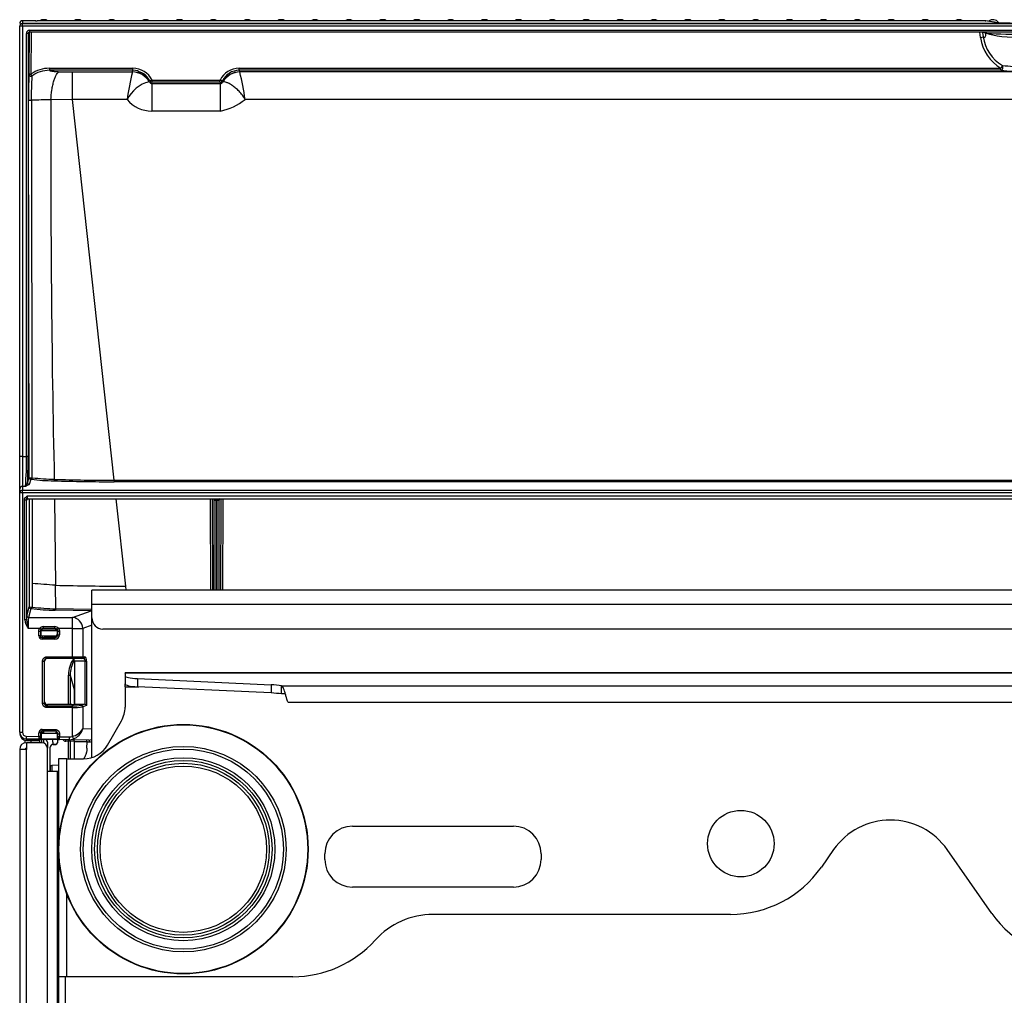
# Model space of a CAD drawing. Header units: millimetres. Extents: x 61 to 344, y 18 to 427.
# Tile 28 of 29: x 90 to 125, y 392 to 427. Entities that reach past the tile are written whole.
import ezdxf

# ---------------------------------------------------------------- set-up
doc = ezdxf.new("R2010")
doc.units = ezdxf.units.MM
doc.layers.add('146338PRO-HÜLLEN', color=7, linetype='Continuous')
doc.layers.add('Standard', color=7, linetype='Continuous')

# ---------------------------------------------------------------- blocks, each defined once
blk = doc.blocks.new('SE3')
at = {"layer": '146338PRO-HÜLLEN', "color": 7, "linetype": 'Continuous'}
for p, q in [((89.784, 427.116), (89.784, 427.115)), ((89.884, 427.214), (89.884, 427.216)), ((90.245, 427.216), (89.884, 427.216)), ((89.884, 427.214), (89.884, 427.114)), ((90.357, 427.214), (89.884, 427.214)), ((89.884, 427.114), (89.884, 427.111)), ((172.084, 427.114), (89.884, 427.114)), ((89.884, 427.024), (89.884, 427.111)), ((89.884, 427.111), (172.084, 427.111)), ((124.594, 427.214), (90.415, 427.214)), ((90.415, 427.214), (90.415, 427.214)), ((124.594, 427.214), (90.415, 427.214)), ((124.903, 427.17), (124.594, 427.214)), ((124.594, 427.214), (124.624, 427.21)), ((124.594, 427.214), (124.594, 427.214)), ((124.623, 427.212), (124.607, 427.212)), ((124.931, 427.168), (124.624, 427.212)), ((89.784, 427.012), (89.784, 427.014)), ((89.784, 411.486), (89.784, 427.012)), ((172.084, 427.024), (89.884, 427.024)), ((89.884, 427.024), (89.884, 411.499)), ((90.026, 411.499), (90.026, 426.756)), ((90.124, 426.805), (90.086, 426.749)), ((90.086, 426.749), (90.086, 411.492)), ((90.129, 425.302), (90.137, 426.81)), ((90.147, 426.811), (90.147, 426.878)), ((90.147, 426.878), (125.781, 426.878)), ((90.147, 426.81), (125.781, 426.81)), ((90.197, 426.809), (90.189, 425.287)), ((124.385, 426.809), (90.197, 426.809)), ((124.43, 426.606), (124.397, 426.808)), ((124.499, 426.788), (124.524, 426.638)), ((124.622, 426.771), (124.499, 426.788)), ((90.856, 425.501), (93.869, 425.501)), ((90.856, 425.501), (90.856, 425.428)), ((93.869, 425.428), (90.856, 425.428)), ((91.69, 424.373), (91.69, 425.369)), ((91.69, 425.369), (93.851, 425.369)), ((93.853, 425.373), (93.869, 425.428)), ((93.869, 425.428), (93.869, 425.501)), ((94.051, 425.403), (93.869, 425.428)), ((94.056, 425.401), (94.051, 425.403)), ((94.057, 425.401), (94.202, 425.339)), ((94.202, 425.339), (94.243, 425.314)), ((97.7, 425.501), (125.162, 425.501)), ((97.7, 425.428), (97.7, 425.501)), ((125.162, 425.428), (97.7, 425.428)), ((97.7, 425.428), (97.715, 425.373)), ((97.715, 425.373), (97.717, 425.369)), ((164.251, 425.369), (97.717, 425.369)), ((125.162, 425.428), (125.162, 425.501)), ((94.368, 425.205), (94.361, 425.213)), ((94.475, 425.052), (94.368, 425.205)), ((94.465, 425.014), (94.452, 425.014)), ((94.475, 425.052), (94.464, 425.014)), ((94.548, 424.951), (94.562, 425.001)), ((94.548, 424.951), (94.548, 423.955)), ((94.548, 424.951), (97.02, 424.951)), ((94.562, 425.074), (97.006, 425.074)), ((94.562, 425.001), (94.562, 425.074)), ((97.006, 425.001), (94.562, 425.001)), ((97.006, 425.001), (97.006, 425.074)), ((97.006, 425.001), (97.02, 424.951)), ((97.02, 423.955), (97.02, 424.951)), ((97.104, 425.014), (97.093, 425.052)), ((97.104, 425.014), (97.117, 425.014)), ((90.124, 410.737), (90.101, 424.356)), ((91.69, 424.373), (90.911, 424.359)), ((93.656, 424.373), (91.69, 424.373)), ((93.194, 410.643), (91.69, 424.373)), ((164.047, 424.373), (97.91, 424.373)), ((97.02, 423.955), (94.548, 423.955)), ((89.784, 410.32), (89.784, 411.486)), ((89.884, 411.499), (90.026, 411.499)), ((89.884, 411.499), (89.884, 410.419)), ((89.991, 410.419), (89.884, 410.419)), ((89.884, 410.419), (89.884, 410.284)), ((90.069, 410.544), (89.991, 410.419)), ((90.129, 410.485), (90.004, 410.423)), ((90.069, 410.544), (90.124, 410.737)), ((90.184, 410.678), (90.129, 410.485)), ((90.2, 410.676), (90.184, 410.678)), ((90.243, 410.732), (90.227, 410.734)), ((93.194, 410.643), (168.775, 410.643)), ((93.194, 410.643), (93.194, 410.588)), ((168.775, 410.588), (93.194, 410.588)), ((89.784, 410.185), (89.784, 410.32)), ((89.784, 410.185), (89.784, 410.185)), ((89.784, 410.185), (89.784, 410.185)), ((89.784, 401.551), (89.784, 410.185)), ((89.784, 401.549), (89.784, 410.185)), ((89.884, 410.185), (89.784, 410.185)), ((89.884, 410.284), (89.884, 410.284)), ((89.884, 410.284), (172.084, 410.284)), ((89.884, 410.185), (89.884, 410.284)), ((172.084, 410.185), (89.884, 410.185)), ((89.884, 410.185), (89.884, 401.549)), ((90.068, 410.076), (171.901, 410.076)), ((89.972, 405.606), (89.953, 409.922)), ((90.013, 409.922), (89.953, 409.922)), ((90.013, 409.923), (90.032, 405.605)), ((90.013, 409.922), (90.015, 409.916)), ((90.052, 409.972), (90.015, 409.916)), ((90.074, 409.976), (171.894, 409.976)), ((90.125, 409.976), (90.131, 406.071)), ((90.229, 409.976), (90.233, 406.915)), ((91.041, 409.976), (91.073, 406.853)), ((93.612, 406.821), (93.267, 409.976)), ((96.674, 406.674), (96.664, 409.976)), ((96.724, 409.976), (96.734, 406.674)), ((96.802, 409.924), (96.767, 409.976)), ((96.802, 406.674), (96.802, 409.924)), ((96.906, 409.918), (96.862, 409.918)), ((96.862, 409.918), (96.862, 406.674)), ((96.906, 409.918), (96.906, 409.977)), ((96.906, 406.674), (96.906, 409.918)), ((97.001, 409.976), (96.966, 409.924)), ((96.966, 409.924), (96.966, 406.674)), ((97.035, 406.674), (97.045, 409.976)), ((97.105, 409.976), (97.095, 406.674)), ((90.233, 406.915), (90.235, 406.068)), ((91.082, 406.006), (91.073, 406.853)), ((92.384, 406.174), (92.384, 406.674)), ((151.184, 406.674), (92.384, 406.674)), ((93.628, 406.674), (93.612, 406.821)), ((92.384, 405.674), (92.384, 406.174)), ((92.384, 406.174), (151.184, 406.174)), ((90.041, 405.755), (90.131, 406.071)), ((90.191, 406.012), (90.101, 405.696)), ((92.365, 405.926), (91.065, 405.951)), ((92.371, 405.981), (91.08, 406.006)), ((91.683, 405.696), (92.365, 405.926)), ((90.101, 405.696), (91.683, 405.696)), ((91.683, 405.299), (91.683, 405.696)), ((92.384, 400.637), (92.384, 405.674)), ((90.089, 405.299), (90.086, 405.305)), ((90.511, 405.299), (90.089, 405.299)), ((90.472, 405.03), (90.472, 405.194)), ((90.532, 405.194), (90.532, 405.03)), ((90.544, 405.194), (90.532, 405.194)), ((90.532, 405.03), (90.544, 405.074)), ((90.544, 405.194), (90.544, 405.074)), ((90.557, 405.214), (90.546, 405.214)), ((90.549, 405.225), (91.139, 405.225)), ((91.138, 405.228), (90.55, 405.228)), ((91.142, 405.214), (90.557, 405.214)), ((90.557, 405.014), (90.557, 405.214)), ((90.632, 405.363), (91.057, 405.363)), ((90.632, 405.363), (90.632, 405.294)), ((91.057, 405.294), (90.632, 405.294)), ((91.057, 405.294), (91.057, 405.363)), ((91.157, 405.194), (91.144, 405.194)), ((91.144, 405.114), (91.144, 405.194)), ((91.144, 405.114), (91.157, 405.069)), ((91.157, 405.069), (91.157, 405.194)), ((91.157, 405.069), (91.217, 405.069)), ((91.683, 405.299), (91.177, 405.299)), ((91.217, 405.194), (91.217, 405.069)), ((91.683, 404.274), (91.683, 405.299)), ((91.683, 405.299), (92.059, 405.299)), ((92.384, 405.409), (92.059, 405.299)), ((92.059, 405.299), (92.059, 404.274)), ((150.784, 405.274), (92.784, 405.274)), ((90.532, 405.03), (90.472, 405.03)), ((90.671, 405.014), (90.557, 405.014)), ((91.094, 405.027), (90.582, 405.018)), ((90.604, 405.014), (90.591, 404.969)), ((90.591, 404.969), (91.057, 404.968)), ((90.591, 404.969), (90.591, 404.91)), ((91.057, 404.909), (90.591, 404.91)), ((90.671, 405.014), (91.044, 405.014)), ((91.057, 404.968), (91.044, 405.014)), ((91.057, 404.968), (91.057, 404.909)), ((90.61, 402.601), (90.61, 404.114)), ((90.61, 404.114), (90.67, 404.114)), ((90.67, 404.114), (90.67, 402.601)), ((90.684, 404.114), (90.67, 404.114)), ((90.684, 402.65), (90.684, 404.114)), ((90.77, 404.274), (91.683, 404.274)), ((90.77, 404.214), (90.77, 404.274)), ((91.683, 404.214), (90.77, 404.214)), ((91.683, 404.274), (91.683, 404.214)), ((91.683, 404.274), (92.059, 404.274)), ((92.002, 404.214), (91.683, 404.214)), ((92.139, 404.114), (91.755, 404.114)), ((91.755, 404.114), (91.755, 402.567)), ((92.081, 404.214), (92.002, 404.214)), ((92.059, 404.274), (92.137, 404.274)), ((92.139, 404.114), (92.195, 404.114)), ((92.139, 402.564), (92.139, 404.114)), ((92.195, 404.114), (92.195, 402.514)), ((93.584, 403.683), (93.584, 403.691)), ((168.384, 403.691), (93.584, 403.691)), ((93.584, 403.683), (93.584, 403.589)), ((168.384, 403.683), (93.584, 403.683)), ((91.543, 402.551), (91.543, 403.616)), ((91.543, 403.616), (91.602, 403.616)), ((91.602, 403.616), (91.749, 403.096)), ((91.602, 403.616), (91.602, 402.552)), ((93.584, 403.589), (93.584, 403.294)), ((93.584, 403.191), (93.584, 403.294)), ((94.029, 403.489), (98.846, 403.265)), ((94.029, 403.489), (94.029, 403.193)), ((91.749, 403.096), (91.753, 403.097)), ((91.749, 403.096), (91.75, 402.565)), ((93.584, 403.191), (94.085, 403.191)), ((93.584, 403.191), (93.584, 402.459)), ((98.846, 402.969), (94.029, 403.193)), ((98.846, 403.265), (98.846, 402.969)), ((99.228, 402.935), (99.228, 403.23)), ((99.228, 403.23), (162.741, 403.23)), ((99.364, 402.934), (99.228, 402.935)), ((90.67, 402.601), (90.684, 402.65)), ((99.468, 402.634), (162.5, 402.634)), ((90.784, 402.55), (90.77, 402.5)), ((90.77, 402.5), (91.683, 402.5)), ((91.683, 402.441), (90.77, 402.441)), ((91.668, 402.552), (90.784, 402.55)), ((91.683, 402.441), (91.683, 402.5)), ((91.683, 401.4), (91.683, 402.441)), ((91.724, 402.557), (91.755, 402.567)), ((91.755, 402.567), (92.12, 402.567)), ((92.002, 402.528), (92.12, 402.567)), ((92.195, 402.514), (92.059, 402.468)), ((92.059, 402.468), (92.059, 401.681)), ((92.949, 401.091), (93.45, 401.959)), ((89.784, 401.549), (89.784, 401.551)), ((89.784, 401.549), (89.784, 401.549)), ((90.472, 401.402), (90.472, 401.534)), ((90.532, 401.534), (90.472, 401.534)), ((90.532, 401.534), (90.532, 401.402)), ((90.544, 401.534), (90.532, 401.534)), ((90.544, 401.534), (90.544, 401.362)), ((90.544, 401.524), (90.589, 401.529)), ((90.544, 401.514), (90.557, 401.514)), ((90.557, 401.514), (91.142, 401.514)), ((90.557, 401.514), (90.557, 401.314)), ((91.094, 401.581), (90.582, 401.589)), ((90.589, 401.529), (90.589, 401.589)), ((90.592, 401.654), (91.057, 401.654)), ((90.592, 401.594), (90.592, 401.654)), ((91.057, 401.594), (90.592, 401.594)), ((90.649, 401.526), (90.649, 401.588)), ((91.057, 401.654), (91.057, 401.594)), ((91.084, 401.524), (91.084, 401.514)), ((91.104, 401.529), (91.104, 401.514)), ((91.138, 401.529), (91.109, 401.529)), ((92.059, 401.681), (92.384, 401.675)), ((89.984, 401.17), (89.984, 401.263)), ((90.472, 401.302), (90.02, 401.31)), ((90.02, 401.31), (90.02, 401.31)), ((90.022, 401.409), (90.472, 401.402)), ((91.144, 401.294), (90.024, 401.294)), ((90.584, 401.174), (90.024, 401.174)), ((90.024, 401.174), (90.024, 400.934)), ((90.033, 401.262), (90.029, 401.258)), ((90.029, 401.258), (90.478, 401.258)), ((90.033, 401.308), (90.033, 401.262)), ((90.46, 401.262), (90.033, 401.262)), ((90.184, 401.258), (90.184, 401.174)), ((90.478, 401.258), (90.46, 401.262)), ((90.532, 401.402), (90.472, 401.402)), ((90.473, 401.302), (90.472, 401.302)), ((90.488, 401.303), (90.534, 401.303)), ((90.505, 401.174), (90.506, 401.265)), ((90.533, 401.362), (90.534, 401.362)), ((90.534, 401.362), (90.534, 401.303)), ((90.542, 401.302), (90.534, 401.303)), ((90.543, 401.314), (90.544, 401.314)), ((90.544, 401.362), (90.544, 401.314)), ((90.544, 401.314), (90.557, 401.314)), ((90.557, 401.314), (91.145, 401.314)), ((90.566, 401.294), (90.565, 401.174)), ((90.583, 401.174), (90.583, 401.294)), ((90.642, 401.294), (90.642, 401.165)), ((90.784, 401.194), (90.784, 400.974)), ((90.984, 401.194), (90.984, 401.112)), ((91.157, 401.494), (91.144, 401.494)), ((91.144, 401.352), (91.144, 401.494)), ((91.144, 401.314), (91.144, 401.172)), ((91.154, 401.292), (91.146, 401.292)), ((91.154, 401.292), (91.154, 401.349)), ((91.154, 401.349), (91.156, 401.349)), ((91.154, 401.292), (91.198, 401.291)), ((91.157, 401.494), (91.217, 401.494)), ((91.157, 401.389), (91.157, 401.494)), ((91.217, 401.389), (91.157, 401.389)), ((91.215, 401.289), (91.213, 401.289)), ((91.566, 401.283), (91.215, 401.289)), ((91.217, 401.494), (91.217, 401.389)), ((91.217, 401.389), (91.568, 401.383)), ((91.545, 401.225), (91.443, 401.227)), ((91.604, 401.225), (91.545, 401.225)), ((91.545, 400.591), (91.545, 401.225)), ((91.568, 401.383), (91.566, 401.283)), ((91.566, 401.283), (91.715, 401.306)), ((92.276, 401.27), (91.566, 401.283)), ((91.755, 401.222), (91.604, 401.225)), ((91.604, 401.225), (91.604, 400.591)), ((91.683, 401.4), (91.715, 401.306)), ((91.756, 400.591), (91.755, 401.222)), ((92.21, 400.979), (92.212, 401.21)), ((90.024, 400.934), (89.784, 400.934)), ((89.784, 400.934), (89.784, 307.414)), ((90.024, 307.434), (90.024, 400.934)), ((90.784, 382.234), (90.784, 400.974)), ((90.885, 400.352), (90.885, 401.012)), ((90.993, 401.112), (90.982, 401.112)), ((90.997, 401.112), (90.985, 401.112)), ((90.985, 401.112), (91.084, 401.112)), ((90.997, 401.112), (90.993, 401.112)), ((91.091, 401.112), (90.997, 401.112)), ((91.084, 401.112), (91.088, 401.112)), ((91.485, 400.591), (91.184, 400.591)), ((91.184, 400.591), (91.184, 397.386)), ((91.485, 400.591), (92.083, 400.591)), ((91.485, 398.951), (91.485, 400.591)), ((91.145, 400.134), (90.784, 400.134)), ((90.885, 400.352), (90.884, 400.352)), ((90.884, 400.352), (90.884, 400.134)), ((90.885, 400.352), (90.945, 400.354)), ((90.885, 400.134), (90.885, 400.352)), ((91.184, 400.362), (90.945, 400.354)), ((90.945, 400.354), (90.945, 400.134)), ((91.184, 400.134), (91.145, 400.134)), ((91.145, 382.134), (91.145, 400.134)), ((101.784, 398.165), (107.584, 398.165)), ((91.184, 397.282), (91.184, 392.734)), ((119.13, 397.318), (118.688, 396.685)), ((124.835, 395.019), (123.226, 397.318)), ((100.784, 396.965), (100.784, 397.165)), ((108.584, 397.165), (108.584, 396.965)), ((107.584, 395.965), (101.784, 395.965)), ((91.485, 392.734), (91.485, 395.716)), ((115.411, 394.98), (104.684, 394.98)), ((91.485, 392.734), (91.184, 392.734)), ((91.184, 392.734), (91.184, 323.251)), ((91.424, 392.734), (91.424, 323.251)), ((99.634, 392.734), (91.485, 392.734))]:
    blk.add_line(p, q, dxfattribs=at)
for centre, radius in [((95.684, 397.334), 4.5), ((95.684, 397.334), 4.486), ((95.684, 397.334), 3.707), ((95.684, 397.334), 3.608), ((95.684, 397.334), 3.3), ((95.684, 397.334), 3.2), ((95.684, 397.334), 3.1), ((95.684, 397.334), 3), ((115.784, 397.534), 1.2)]:
    blk.add_circle(centre, radius, dxfattribs=at)
for centre, radius, start, end in [((89.884, 427.116), 0.1, 90, 180), ((90.249, 426.514), 0.702, 80.7915, 90.4182), ((90.658, 427.004), 0.25, 57.4098, 122.5902), ((91.88, 427.004), 0.25, 57.4098, 122.5902), ((93.102, 427.004), 0.25, 57.4098, 122.5902), ((94.324, 427.004), 0.25, 57.4098, 122.5902), ((95.546, 427.004), 0.25, 57.4098, 122.5902), ((96.768, 427.004), 0.25, 57.4098, 122.5902), ((97.99, 427.004), 0.25, 57.4098, 122.5902), ((99.212, 427.004), 0.25, 57.4098, 122.5902), ((100.434, 427.004), 0.25, 57.4098, 122.5902), ((101.656, 427.004), 0.25, 57.4098, 122.5902), ((102.878, 427.004), 0.25, 57.4098, 122.5902), ((104.1, 427.004), 0.25, 57.4098, 122.5902), ((105.322, 427.004), 0.25, 57.4098, 122.5902), ((106.544, 427.004), 0.25, 57.4098, 122.5902), ((107.766, 427.004), 0.25, 57.4098, 122.5902), ((108.988, 427.004), 0.25, 57.4098, 122.5902), ((110.21, 427.004), 0.25, 57.4098, 122.5902), ((111.432, 427.004), 0.25, 57.4098, 122.5902), ((112.654, 427.004), 0.25, 57.4098, 122.5902), ((113.876, 427.004), 0.25, 57.4098, 122.5902), ((115.098, 427.004), 0.25, 57.4098, 122.5902), ((116.32, 427.004), 0.25, 57.4098, 122.5902), ((117.542, 427.004), 0.25, 57.4098, 122.5902), ((118.764, 427.004), 0.25, 57.4098, 122.5902), ((119.986, 427.004), 0.25, 57.4098, 122.5902), ((121.208, 427.004), 0.25, 57.4098, 122.5902), ((122.43, 427.004), 0.25, 57.4098, 122.5902), ((123.652, 427.004), 0.25, 57.4098, 122.5902), ((124.874, 427.004), 0.25, 36.9058, 128.6834), ((90.148, 426.749), 0.0616, 133.0117, 179.8851), ((90.151, 426.747), 0.0642, 93.6062, 136.19), ((124.405, 426.571), 0.237, 66.411, 91.7465), ((124.375, 426.759), 0.128, 13.0535, 23.7822), ((125.802, 437.096), 10.393, 263.4801, 263.6126), ((125.844, 443.828), 17.102, 265.982, 270.6181), ((125.954, 426.821), 1.539, 188.041, 239.0435), ((125.962, 426.848), 1.454, 188.3052, 239.0182), ((89.572, 425.298), 0.557, 356.3979, 0.4442), ((90.853, 424.368), 1.134, 89.8239, 125.8093), ((90.852, 424.391), 1.037, 89.7758, 127.3764), ((91.687, 438.856), 13.487, 267.9887, 270.0131), ((101.475, 423.366), 7.883, 165.2785, 172.6784), ((93.846, 425.375), 0.00777, 311.0436, 343.0904), ((93.854, 424.701), 0.8, 27.7621, 88.9314), ((93.829, 424.708), 0.733, 43.4857, 55.6639), ((97.704, 424.718), 0.783, 90.3314, 152.9751), ((97.707, 424.74), 0.688, 90.5825, 153.0707), ((97.718, 424.669), 0.704, 90.213, 150.6672), ((90.527, 423.464), 7.439, 7.0192, 14.8377), ((125.967, 432.749), 7.365, 263.7233, 270.3245), ((125.96, 432.624), 7.062, 263.9397, 270.4023), ((98.33, 424.561), 8.232, 175.1092, 181.4273), ((90.507, 425.392), 0.335, 198.185, 211.6682), ((100.784, 424.552), 10.582, 176.4091, 181.0763), ((94.738, 423.846), 1.202, 103.788, 154.1422), ((94.548, 425.038), 0.0869, 196.3264, 270.309), ((90.164, 424.815), 0.463, 262.1972, 274.9611), ((91.311, 318.963), 105.397, 90.21731, 90.60165), ((615.668, 422.116), 524.762, 179.75512, 181.24938), ((94.549, 425.123), 1.167, 220.1138, 269.9574), ((96.531, 426.153), 2.252, 282.5545, 307.7652), ((80.747, 411.261), 9.282, 354.7976, 1.4693), ((90.129, 410.545), 0.0601, 180.7422, 269.9015), ((90.187, 411.122), 0.39, 260.7506, 276.0076), ((91.215, 419.336), 8.719, 263.3188, 268.7041), ((91.221, 418.584), 7.912, 262.9036, 268.6257), ((93.187, 487.423), 76.835, 268.38155, 270.00455), ((93.238, 488.591), 77.949, 268.3776, 269.96759), ((85.729, 407.471), 5.032, 30.6983, 30.9772), ((90.074, 409.917), 0.0597, 146.1309, 180.4351), ((90.074, 409.917), 0.0597, 89.7717, 146.1309), ((96.742, 409.925), 0.0598, 359.892, 33.7709), ((89.747, 409.948), 7.115, 359.7589, 0.229), ((97.026, 409.924), 0.0601, 134.1935, 179.7763), ((88.12, 372.186), 34.793, 85.1311, 86.5179), ((93.611, 505.776), 98.955, 268.53035, 270.0006), ((90.194, 406.452), 0.386, 260.6331, 276.0829), ((91.227, 414.59), 8.64, 263.1156, 268.9295), ((91.259, 414.204), 8.2, 262.8232, 268.7477), ((92.368, 405.539), 0.388, 87.5213, 90.3431), ((92.368, 405.534), 0.447, 87.947, 89.6003), ((90.575, 405.667), 0.606, 185.7729, 216.4982), ((89.99, 403.34), 2.266, 88.9387, 90.4555), ((91.157, 405.609), 1.125, 172.5345, 180.1959), ((91.233, 405.675), 1.203, 183.3003, 197.8437), ((90.101, 405.756), 0.0601, 180.7549, 269.8962), ((92.818, 405.406), 2.732, 173.9039, 182.0971), ((92.784, 405.674), 0.4, 180, 270), ((90.502, 421.76), 16.567, 269.8963, 270.1037), ((90.636, 405.21), 0.153, 91.5832, 144.518), ((90.632, 405.194), 0.0999, 138.8313, 179.9946), ((90.632, 405.193), 0.101, 89.9862, 138.7443), ((90.644, 405.193), 0.1, 89.9961, 120.7357), ((91.044, 405.193), 0.1, 50.3532, 89.9946), ((91.053, 405.211), 0.153, 35.335, 88.5638), ((91.057, 405.193), 0.1, 41.1871, 90.0188), ((91.057, 405.068), 0.0998, 270.048, 0.6928), ((91.044, 405.194), 0.1, 0, 50.2642), ((91.057, 405.194), 0.0999, 0.0053, 41.1055), ((91.187, 421.76), 16.567, 269.8963, 270.1037), ((90.592, 405.029), 0.0599, 179.1107, 269.5929), ((90.77, 404.114), 0.1, 89.9677, 179.9549), ((92.603, 403.618), 1.06, 145.9916, 180.1492), ((92.603, 403.619), 1.001, 148.9653, 180.1647), ((90.64, 417.89), 15.289, 269.8876, 270.1124), ((90.77, 402.6), 0.0998, 179.344, 269.7933), ((65.735, 402.47), 25.034, 359.9319, 0.0681), ((91.729, 403.831), 1.332, 268.0012, 281.8266), ((91.732, 404.356), 1.917, 268.5371, 279.8222), ((91.997, 402.467), 0.0611, 1.2995, 85.5668), ((92.584, 402.459), 1, 330, 0), ((89.834, 421.964), 20.415, 269.8598, 270.1402), ((90.025, 401.55), 0.24, 180.0865, 268.9188), ((90.024, 401.55), 0.14, 180.0262, 269.0084), ((90.592, 401.534), 0.0601, 89.997, 179.8975), ((90.604, 401.533), 0.0601, 90, 111.427), ((90.629, 401.469), 0.0597, 70.5879, 90.1592), ((91.044, 401.494), 0.1, 60.3639, 90), ((91.057, 401.494), 0.1, 0.0447, 90.0327), ((91.044, 401.494), 0.1, 0, 60.3639), ((91.554, 401.965), 0.579, 282.8185, 330.5932), ((91.52, 401.83), 0.559, 290.3758, 344.4512), ((90.024, 400.934), 0.24, 90, 180), ((90.033, 401.502), 0.24, 180.0207, 269.9793), ((119.133, 400.851), 29.116, 178.9016, 179.0984), ((91.977, 401.364), 1.52, 182.3839, 183.856), ((92.854, 401.36), 2.383, 179.0006, 181.4061), ((90.474, 401.362), 0.0602, 269, 283.809), ((90.819, 401.392), 0.287, 178.0079, 186.0043), ((90.584, 400.974), 0.2, 0, 90), ((90.684, 401.194), 0.1, 0, 90), ((90.684, 401.194), 0.3, 0, 19.4712), ((91.084, 401.172), 0.06, 270.0012, 0), ((90.871, 401.379), 0.286, 353.9799, 2.003), ((91.214, 401.349), 0.0599, 254.1563, 269), ((84.117, 401.513), 7.101, 358.1931, 359), ((91.445, 401.347), 0.12, 210.1191, 269), ((92.336, 417.587), 16.375, 267.969, 269.5699), ((92.275, 401.692), 0.422, 270.206, 285.0873), ((92.293, 401.64), 0.432, 270.5501, 282.161), ((90.024, 400.934), 0.04, 90, 180), ((90.985, 401.012), 0.1, 90.0012, 180), ((92.083, 401.591), 1, 270, 330), ((121.178, 395.884), 2.5, 35, 145), ((101.784, 397.165), 1, 90, 180), ((107.584, 397.165), 1, 0, 90), ((101.784, 396.965), 1, 180, 270), ((107.584, 396.965), 1, 270, 0), ((115.411, 398.98), 4, 270, 325), ((104.684, 392.18), 2.8, 90, 137.9556), ((128.112, 397.314), 4, 215, 270), ((99.634, 396.734), 4, 270, 317.9556)]:
    blk.add_arc(centre, radius, start, end, dxfattribs=at)
for centre, major_axis, ratio, start_param, end_param in [((89.884, 427.115), (-0.1, 0), 0.99863, 4.712389, 6.283185), ((89.884, 427.012), (0, -0.102), 0.977582, 3.141593, 4.712389), ((89.884, 427.014), (0, 0.101), 0.992203, 0, 1.570796), ((89.884, 427.012), (-0.1, 0), 0.992546, 4.712389, 6.283185), ((90.357, 427.115), (-0.0011, -0.1), 0.199948, 3.088235, 3.195033), ((90.414, 427.231), (-0.3, 0), 0.055027, 1.381662, 1.573742), ((126.028, 427.192), (-1.2, 0), 0.052729, 0.354686, 1.570796), ((124.903, 426.97), (-0.028, -0.198), 0.93731, 3.141593, 3.292339), ((89.884, 427.012), (0.1, 0), 0.121869, 1.570796, 3.141593), ((90.146, 426.757), (-0.042, -0.114), 0.990554, 3.494122, 5.071114), ((90.026, 426.749), (0.06, 0), 0.121869, 0.035687, 1.570796), ((90.197, 426.825), (0.06, -0.0003), 0.258816, 4.365933, 4.71372), ((124.39, 426.769), (-0.0375, 0.0235), 0.883103, 5.051119, 5.328982), ((124.397, 426.823), (0.0153, 0.058), 0.068113, 4.459423, 4.505398), ((124.548, 426.813), (-0.015, 0.2), 0.362992, 2.613253, 4.471358), ((124.528, 426.765), (-0.0141, -0.099), 0.93731, 1.763881, 2.178884), ((124.553, 426.761), (-0.0124, -0.0992), 0.921634, 1.753316, 2.19998), ((126.028, 426.869), (1.5, 0), 0.173648, 3.539511, 4.712389), ((124.43, 426.632), (0.0987, 0.016), 0.255706, 4.670979, 5.921574), ((93.851, 424.674), (0.487, -0.503), 0.984761, 1.319958, 2.365152), ((93.853, 424.678), (0.678, -0.176), 0.991977, 0.759954, 1.822268), ((97.717, 424.674), (0.487, 0.503), 0.984761, 0.776438, 1.821633), ((125.162, 425.527), (-0.0517, -0.0856), 0.137223, 1.3474, 2.695866), ((94.562, 425.1), (0.0962, -0.0272), 0.991957, 3.923823, 4.98584), ((97.006, 425.1), (0.0962, 0.0272), 0.991957, 4.438938, 5.500955), ((89.884, 411.486), (0.1, 0), 0.121869, 1.570796, 3.141593), ((90.026, 411.491), (0.06, 0), 0.121869, 0.035687, 1.570796), ((90.04, 411.65), (0.006, -1.3), 0.035435, 0.553161, 1.448469), ((89.884, 410.32), (0.1, 0), 0.992546, 1.570796, 3.141593), ((90.184, 410.738), (0.0577, -0.0164), 0.991951, 3.425052, 4.987286), ((89.884, 410.185), (0.099, 0.0139), 0.992252, 1.432812, 2.999339), ((89.884, 410.185), (0.0962, 0.0275), 0.991946, 1.294827, 2.861354), ((90.191, 406.071), (0.0577, -0.0164), 0.991951, 3.425052, 4.987217), ((92.365, 405.986), (-0.0008, -0.06), 0.10363, 0.122838, 1.492377), ((91.683, 405.299), (0.128, -0.379), 0.9335, 1.265714, 2.794816), ((90.511, 405.299), (-0.0451, 0.0395), 0.001854, 3.167963, 4.712391), ((90.644, 405.194), (0.1, 0), 0.998775, 2.108462, 3.141593), ((90.206, 405.286), (3.464, -0.001), 0.002112, 1.326287, 1.455591), ((91.057, 405.07), (-0.044, 0.155), 0.991937, 2.863658, 4.432311), ((91.044, 405.114), (0.014, -0.0998), 0.992248, 0.376835, 1.43021), ((91.044, 405.193), (0.014, 0.0998), 0.992248, 5.202217, 5.730817), ((91.178, 405.299), (-0.0451, -0.0395), 0.003753, 4.712381, 6.256759), ((90.592, 405.031), (0.033, 0.116), 0.991955, 1.851195, 3.415596), ((91.044, 405.114), (-0.014, 0.0998), 0.992248, 3.00315, 3.518427), ((90.784, 404.114), (0.1, 0), 0.998775, 1.570796, 3.141593), ((91.719, 404.114), (0, 0.1), 0.36397, 4.712389, 6.159111), ((92.002, 404.274), (0, -0.06), 0.939693, 0, 1.570796), ((92.081, 404.274), (0, -0.06), 0.939693, 0, 1.570796), ((92.137, 404.114), (0, -0.16), 0.36397, 1.570796, 3.141593), ((94.184, 403.589), (-0.6, 0), 0.173648, 0, 1.308997), ((94.184, 403.294), (-0.6, 0), 0.173648, 0, 1.308997), ((98.587, 403.097), (1, 0), 0.173648, 0.874662, 1.308997), ((98.587, 402.801), (1, 0), 0.173648, 0.874662, 1.308997), ((90.784, 402.651), (0.0391, 0.093), 0.991083, 1.97192, 3.538447), ((91.667, 402.559), (0.06, 0), 0.122785, 4.729842, 5.934119), ((92.117, 402.507), (0.0609, 0.0205), 0.9335, 0.916648, 1.22402), ((92.139, 402.514), (-0.0538, 0.0386), 0.687115, 3.948982, 5.170713), ((90.024, 401.549), (0, -0.24), 0.999391, 4.712322, 6.265676), ((90.592, 401.534), (0.12, 0), 0.999386, 1.570796, 3.141593), ((90.604, 401.534), (0.0601, 0), 0.998775, 1.945185, 3.141593), ((90.649, 401.529), (-0.06, 0), 0.008727, -1.230826, -0.087266), ((90.629, 401.469), (-0.0424, -0.0424), 0.999924, 3.189608, 3.587521), ((91.109, 401.469), (0.0424, -0.0424), 0.999924, 2.356233, 3.093577), ((90.029, 401.498), (0.17, 0.17), 0.999695, 2.356347, 3.926839), ((90.46, 401.322), (0.0117, 0.0588), 0.996044, 3.339281, 4.585263), ((90.473, 401.362), (-0.001, -0.06), 0.999386, 0, 1.588239), ((90.478, 401.318), (-0.0591, 0.0118), 0.996044, 1.768497, 3.071338), ((90.474, 401.362), (-0.0601, 0.0007), 0.998162, 1.823902, 3.153219), ((90.542, 401.362), (0, 0.06), 0.035076, 3.140979, 4.711471), ((91.146, 401.352), (0, 0.06), 0.035033, 1.570489, 3.140981), ((91.214, 401.349), (0, -0.06), 0.999391, 4.712322, 6.006754), ((91.216, 401.349), (-0.001, -0.06), 0.999386, 4.729832, 6.283185), ((91.442, 401.227), (-0.001, -0.06), 0.01745, 1.571101, 2.882671), ((91.544, 401.225), (-0.001, -0.06), 0.01745, 1.571101, 2.882671), ((91.544, 401.225), (0.001, 0.06), 0.999391, 4.729832, 6.024264), ((91.573, 401.682), (-0.319, 0.006), 0.939676, 1.570796, 1.936263), ((91.696, 401.222), (-0.001, -0.06), 0.999391, 1.588239, 2.882671), ((92.615, 401.204), (-0.86, 0.016), 0.001789, 1.082091, 1.192101), ((92.275, 401.21), (-0.001, -0.06), 0.37017, 1.553755, 3.141593)]:
    blk.add_ellipse(centre, major_axis=major_axis, ratio=ratio, start_param=start_param, end_param=end_param, dxfattribs=at)
for points, degree, knots in [([(90.357, 427.214), (90.351, 427.215), (90.337, 427.215), (90.317, 427.215), (90.297, 427.215), (90.278, 427.216), (90.26, 427.216), (90.249, 427.216), (90.243, 427.216)], 3, [0, 0, 0, 0, 0.0492591, 0.0986397, 0.1484481, 0.1989831, 0.2505307, 0.2973839, 0.2973839, 0.2973839, 0.2973839]), ([(90.129, 425.302), (90.13, 425.298), (90.137, 425.295), (90.159, 425.289), (90.174, 425.287), (90.189, 425.287)], 3, [0, 0, 0, 0, 0.5, 0.5, 1, 1, 1, 1]), ([(90.856, 425.428), (90.877, 425.41), (90.975, 425.396), (91.074, 425.382), (91.213, 425.377)], 2, [0, 0, 0, 0.5, 0.5, 1, 1, 1]), ([(90.911, 424.359), (90.911, 424.359), (90.911, 424.359), (90.911, 424.359), (90.917, 424.475), (90.935, 424.66), (90.976, 424.891), (91.016, 425.047), (91.062, 425.179), (91.128, 425.313), (91.181, 425.364), (91.213, 425.377)], 3, [0, 0, 0, 0, 0.000031, 0.000031, 0.000031, 0.250023, 0.375019, 0.500016, 0.625012, 0.750008, 1, 1, 1, 1]), ([(125.162, 425.428), (125.176, 425.43), (125.19, 425.437), (125.213, 425.461), (125.222, 425.477), (125.233, 425.514), (125.234, 425.534), (125.23, 425.571), (125.223, 425.589), (125.214, 425.601)], 3, [0, 0, 0, 0, 0.25, 0.25, 0.5, 0.5, 0.75, 0.75, 1, 1, 1, 1]), ([(90.222, 425.216), (90.218, 425.213), (90.208, 425.208), (90.194, 425.207), (90.181, 425.207), (90.167, 425.209), (90.152, 425.217), (90.141, 425.23), (90.131, 425.245), (90.129, 425.256), (90.128, 425.263)], 3, [0, 0, 0, 0, 0.104528, 0.265215, 0.325321, 0.421086, 0.585722, 0.707197, 0.807489, 1, 1, 1, 1]), ([(94.562, 425.074), (94.559, 425.072), (94.552, 425.068), (94.539, 425.062), (94.523, 425.057), (94.507, 425.053), (94.494, 425.049), (94.482, 425.049), (94.478, 425.051), (94.475, 425.052)], 3, [0, 0, 0, 0, 0.080584, 0.189441, 0.329703, 0.500328, 0.625586, 0.792186, 1, 1, 1, 1]), ([(97.093, 425.052), (97.092, 425.051), (97.09, 425.05), (97.085, 425.049), (97.079, 425.049), (97.074, 425.05), (97.068, 425.051), (97.06, 425.053), (97.049, 425.056), (97.035, 425.061), (97.021, 425.067), (97.01, 425.072), (97.006, 425.074)], 3, [0, 0, 0, 0, 0.109322, 0.2083, 0.296877, 0.37503, 0.442775, 0.500162, 0.639282, 0.750081, 0.892118, 1, 1, 1, 1]), ([(97.02, 424.951), (97.023, 424.951), (97.029, 424.951), (97.037, 424.952), (97.046, 424.954), (97.054, 424.957), (97.062, 424.961), (97.073, 424.968), (97.084, 424.979), (97.096, 424.995), (97.101, 425.007), (97.104, 425.014)], 3, [0, 0, 0, 0, 0.058037, 0.113784, 0.169857, 0.228829, 0.292923, 0.363885, 0.529124, 0.740211, 1, 1, 1, 1]), ([(97.91, 424.373), (97.907, 424.38), (97.902, 424.395), (97.888, 424.423), (97.856, 424.469), (97.796, 424.56), (97.697, 424.676), (97.568, 424.788), (97.45, 424.885), (97.338, 424.952), (97.239, 424.992), (97.161, 425.013), (97.131, 425.014), (97.117, 425.014)], 3, [0, 0, 0, 0, 0.014687, 0.031253, 0.062965, 0.126151, 0.252371, 0.379047, 0.506931, 0.627434, 0.754101, 0.882846, 1, 1, 1, 1]), ([(90.204, 424.354), (90.205, 423.975), (90.206, 423.217), (90.208, 422.082), (90.211, 421.005), (90.213, 419.491), (90.217, 417.221), (90.222, 414.138), (90.226, 411.869), (90.227, 410.734)], 3, [0, 0, 0, 0, 0.083423, 0.166753, 0.25, 0.320773, 0.499999, 0.750018, 1, 1, 1, 1]), ([(90.227, 410.734), (90.226, 410.72), (90.221, 410.706), (90.205, 410.686), (90.194, 410.679), (90.184, 410.678)], 3, [0, 0, 0, 0, 0.5, 0.5, 1, 1, 1, 1]), ([(90.2, 410.676), (90.211, 410.677), (90.221, 410.684), (90.236, 410.704), (90.242, 410.718), (90.243, 410.732)], 3, [0, 0, 0, 0, 0.5, 0.5, 1, 1, 1, 1]), ([(90.068, 410.076), (90.066, 410.071), (90.063, 410.061), (90.058, 410.047), (90.053, 410.034), (90.048, 410.022), (90.044, 410.012), (90.04, 410.004), (90.035, 409.992), (90.028, 409.978), (90.02, 409.961), (90.014, 409.942), (90.013, 409.929), (90.013, 409.923)], 3, [0, 0, 0, 0, 0.095953, 0.184388, 0.265524, 0.339441, 0.406111, 0.465427, 0.517234, 0.642818, 0.76464, 0.883566, 1, 1, 1, 1]), ([(90.074, 409.977), (90.074, 409.977), (90.074, 409.977), (90.073, 409.979), (90.071, 409.992), (90.069, 410.023), (90.068, 410.052), (90.068, 410.069), (90.068, 410.076)], 3, [0.0320882, 0.0320882, 0.0320882, 0.0320882, 0.062373, 0.123688, 0.4313385, 0.6803134, 0.8700216, 1, 1, 1, 1]), ([(96.768, 409.978), (96.769, 409.978), (96.775, 409.975), (96.785, 409.967), (96.791, 409.959), (96.794, 409.955)], 3, [0.8253182, 0.8253182, 0.8253182, 0.8253182, 0.8496418, 0.931455, 1, 1, 1, 1]), ([(96.802, 409.924), (96.802, 409.924), (96.803, 409.923), (96.807, 409.922), (96.822, 409.92), (96.842, 409.919), (96.856, 409.918), (96.862, 409.918)], 3, [0, 0, 0, 0, 0.008681, 0.289029, 0.547721, 0.784732, 1, 1, 1, 1]), ([(96.906, 409.918), (96.909, 409.918), (96.915, 409.918), (96.924, 409.919), (96.934, 409.919), (96.948, 409.92), (96.961, 409.922), (96.966, 409.924), (96.966, 409.924), (96.966, 409.924)], 3, [0, 0, 0, 0, 0.089236, 0.191732, 0.307476, 0.436452, 0.720289, 0.990714, 1, 1, 1, 1]), ([(96.985, 409.967), (96.986, 409.968), (96.989, 409.972), (96.994, 409.975), (96.997, 409.977)], 3, [0, 0, 0, 0, 0.0277541, 0.08481289, 0.08481289, 0.08481289, 0.08481289]), ([(90.235, 406.068), (90.233, 406.054), (90.228, 406.04), (90.212, 406.02), (90.202, 406.013), (90.191, 406.012)], 3, [0, 0, 0, 0, 0.5, 0.5, 1, 1, 1, 1]), ([(90.472, 405.194), (90.472, 405.223), (90.482, 405.25), (90.492, 405.277), (90.511, 405.299)], 2, [0, 0, 0, 0.5, 0.5, 1, 1, 1]), ([(91.177, 405.299), (91.197, 405.277), (91.207, 405.25), (91.217, 405.223), (91.217, 405.194)], 2, [0, 0, 0, 0.5, 0.5, 1, 1, 1]), ([(90.61, 404.114), (90.61, 404.145), (90.623, 404.175), (90.635, 404.204), (90.657, 404.227), (90.68, 404.249), (90.709, 404.261), (90.739, 404.274), (90.77, 404.274)], 2, [0, 0, 0, 0.25, 0.25, 0.5, 0.5, 0.75, 0.75, 1, 1, 1]), ([(99.468, 402.634), (99.463, 402.634), (99.458, 402.638), (99.445, 402.656), (99.436, 402.677), (99.418, 402.732), (99.408, 402.766), (99.389, 402.84), (99.379, 402.88), (99.358, 402.959), (99.347, 402.998), (99.325, 403.07), (99.313, 403.103), (99.29, 403.157), (99.278, 403.18), (99.253, 403.213), (99.241, 403.224), (99.228, 403.23)], 3, [0.0487651, 0.0487651, 0.0487651, 0.0487651, 0.125, 0.125, 0.25, 0.25, 0.375, 0.375, 0.5, 0.5, 0.625, 0.625, 0.75, 0.75, 0.875, 0.875, 1, 1, 1, 1]), ([(90.77, 402.441), (90.738, 402.441), (90.709, 402.453), (90.679, 402.465), (90.657, 402.488), (90.635, 402.51), (90.622, 402.54), (90.61, 402.569), (90.61, 402.601)], 2, [0, 0, 0, 0.25, 0.25, 0.5, 0.5, 0.75, 0.75, 1, 1, 1]), ([(91.057, 401.654), (91.089, 401.654), (91.118, 401.641), (91.148, 401.629), (91.17, 401.607), (91.193, 401.584), (91.205, 401.555), (91.217, 401.526), (91.217, 401.494)], 2, [0, 0, 0, 0.25, 0.25, 0.5, 0.5, 0.75, 0.75, 1, 1, 1]), ([(92.212, 401.21), (92.212, 401.234), (92.206, 401.253), (92.2, 401.271), (92.191, 401.273)], 2, [0, 0, 0, 0.505834, 0.505834, 1, 1, 1]), ([(92.21, 400.979), (92.21, 400.968), (92.209, 400.946), (92.207, 400.913), (92.202, 400.881), (92.197, 400.85), (92.19, 400.819), (92.181, 400.788), (92.171, 400.758), (92.149, 400.698), (92.123, 400.648), (92.099, 400.611), (92.097, 400.608)], 3, [0, 0, 0, 0, 0.0318968, 0.0634254, 0.0946789, 0.1257531, 0.1567457, 0.1877546, 0.2188782, 0.2502132, 0.3756357, 0.3873293, 0.3873293, 0.3873293, 0.3873293])]:
    blk.add_open_spline(points, degree=degree, knots=knots, dxfattribs=at)
for points, degree in [([(90.004, 410.423), (89.998, 410.421), (89.991, 410.419)], 2), ([(91.031, 410.674), (91.03, 410.661), (91.027, 410.633), (91.02, 410.62), (91.017, 410.619)], 3), ([(89.953, 409.922), (89.953, 409.956), (89.981, 410.022), (90.039, 410.059), (90.068, 410.076)], 3), ([(91.08, 406.006), (91.077, 405.981), (91.071, 405.954), (91.065, 405.951)], 3), ([(92.081, 404.214), (92.096, 404.214), (92.126, 404.192), (92.139, 404.14), (92.139, 404.114)], 3)]:
    blk.add_open_spline(points, degree=degree, dxfattribs=at)

msp = doc.modelspace()

# ---------------------------------------------------------------- block references
at = {"layer": 'Standard'}
msp.add_blockref('SE3', (0, 0), dxfattribs=at)

doc.saveas('drawing.dxf')
